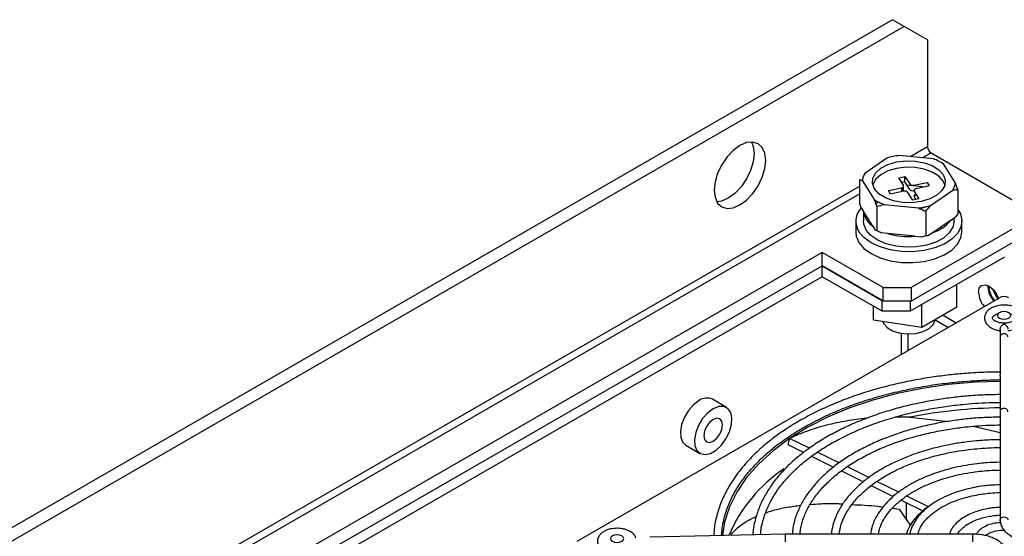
# Model space of a CAD drawing. Header units: millimetres. Extents: x -415 to 5, y -292 to 5.
# Tile 65 of 72: x -98 to -68, y -85 to -69. Entities that reach past the tile are written whole.
import ezdxf

# ---------------------------------------------------------------- set-up
doc = ezdxf.new("R2010")
doc.units = ezdxf.units.MM
doc.header["$MEASUREMENT"] = 0
doc.layers.add('实线', color=2, linetype='Continuous', lineweight=25)

msp = doc.modelspace()

# ---------------------------------------------------------------- linework, layer by layer
at = {"layer": '实线', "color": 7, "linetype": 'Continuous', "lineweight": 25}
for p, q in [((-71.2408, -68.9927), (-115.0814, -94.3013)), ((-70.8872, -69.1968), (-71.2408, -68.9927)), ((-70.8872, -69.1968), (-114.7278, -94.5054)), ((-70.1801, -69.6051), (-70.8872, -69.1968)), ((-70.1801, -69.6051), (-70.1801, -72.8327)), ((-70.1801, -72.8327), (-70.6899, -73.1269)), ((-70.0759, -73.0131), (-70.336, -73.1632)), ((-70.0759, -73.0131), (-67.281, -74.6266)), ((-71.4041, -73.1694), (-72.077, -73.6311)), ((-70.0038, -73.1973), (-71.0329, -73.0917)), ((-69.7306, -73.3256), (-69.7549, -73.3116)), ((-69.7017, -73.344), (-69.7308, -73.3261)), ((-69.3455, -73.9113), (-69.7017, -73.344)), ((-72.2238, -74.5483), (-72.2238, -73.8135)), ((-72.1461, -73.8555), (-71.7899, -74.4228)), ((-71.0511, -73.7626), (-70.8631, -73.7232)), ((-70.908, -73.9905), (-71.0511, -73.7626)), ((-70.8631, -73.8865), (-70.9605, -73.9069)), ((-70.8631, -73.7232), (-70.7199, -73.9512)), ((-70.8631, -73.8865), (-70.8631, -73.7232)), ((-70.7199, -74.1145), (-70.8631, -73.8865)), ((-70.5919, -73.9858), (-70.197, -73.9031)), ((-70.197, -73.9031), (-70.1288, -74.0117)), ((-72.2238, -74.0124), (-111.0675, -96.4364)), ((-71.3628, -74.1471), (-70.9679, -74.0645)), ((-71.2946, -74.2556), (-71.3628, -74.1471)), ((-70.8998, -74.173), (-71.2946, -74.2556)), ((-70.9679, -74.0645), (-70.9679, -74.1873)), ((-70.9646, -74.0637), (-70.908, -74.1538)), ((-70.908, -74.1538), (-70.908, -74.0299)), ((-70.8039, -73.9808), (-70.2517, -74.0374)), ((-70.5896, -74.1486), (-70.5919, -74.1491)), ((-70.5836, -74.1683), (-70.4405, -74.3962)), ((-70.1288, -74.0117), (-70.5237, -74.0943)), ((-70.0875, -74.5974), (-69.4146, -74.1357)), ((-69.2678, -74.1167), (-69.2678, -74.8516)), ((-72.2238, -74.253), (-110.7134, -96.4726)), ((-70.6285, -74.4355), (-70.7717, -74.2076)), ((-70.4405, -74.3962), (-70.6285, -74.4355)), ((-70.5311, -74.4152), (-70.5836, -74.3316)), ((-72.1799, -74.6671), (-72.1087, -74.7806)), ((-72.1098, -74.7788), (-72.1098, -75.0756)), ((-71.8273, -75.2288), (-72.1087, -74.7806)), ((-71.7122, -74.6282), (-71.7122, -75.363)), ((-71.4878, -74.5695), (-70.4587, -74.6751)), ((-70.2343, -74.7798), (-70.2343, -75.5147)), ((-72.3458, -75.0756), (-72.3458, -75.4022)), ((-72.0801, -74.9123), (-72.0582, -74.861)), ((-69.4852, -75.0497), (-70.0169, -75.4145)), ((-69.4852, -75.0497), (-69.3507, -74.9574)), ((-69.3818, -75.0756), (-69.3818, -74.9787)), ((-69.1458, -75.4022), (-69.1458, -75.0756)), ((-71.8273, -75.2288), (-71.7561, -75.3422)), ((-67.281, -75.1164), (-70.6751, -77.0758)), ((-69.9481, -75.3673), (-69.9462, -75.3869)), ((-69.7632, -75.2951), (-69.7802, -75.2521)), ((-71.3798, -75.4461), (-71.5856, -75.425)), ((-70.5667, -75.5295), (-71.3798, -75.4461)), ((-67.281, -75.5247), (-70.6751, -77.4841)), ((-70.5667, -75.5295), (-70.3609, -75.5507)), ((-70.0169, -75.4145), (-70.1515, -75.5068)), ((-73.3621, -76.0145), (-109.7867, -97.042)), ((-71.5236, -77.0758), (-73.3621, -76.0145)), ((-73.3621, -76.4228), (-73.3621, -76.0145)), ((-67.866, -76.1564), (-70.7034, -77.7944)), ((-109.7424, -97.4246), (-73.3621, -76.4228)), ((-73.3621, -76.4228), (-71.5236, -77.4841)), ((-73.3621, -76.7494), (-73.3621, -76.4228)), ((-71.5519, -77.4678), (-73.3621, -76.4228)), ((-73.3621, -76.7494), (-109.4952, -97.6085)), ((-71.5519, -77.7944), (-73.3621, -76.7494)), ((-71.5236, -77.0758), (-70.6751, -77.0758)), ((-71.5236, -77.4841), (-71.5236, -77.0758)), ((-70.6751, -77.0758), (-70.6751, -77.4841)), ((-69.2958, -77.6678), (-69.2958, -76.9818)), ((-68.3629, -77.0558), (-68.3611, -77.018)), ((-80.7443, -84.734), (-68.0164, -77.3863)), ((-71.5519, -77.7944), (-71.5519, -77.4678)), ((-71.8073, -78.0563), (-71.8073, -77.647)), ((-70.6751, -77.4841), (-71.5236, -77.4841)), ((-70.7034, -77.4841), (-70.7034, -77.7944)), ((-70.3573, -78.2806), (-70.3573, -77.5946)), ((-69.2958, -77.6678), (-70.3573, -78.2806)), ((-70.3573, -78.2806), (-71.8073, -78.0563)), ((-70.7034, -77.7944), (-71.5519, -77.7944)), ((-69.5672, -78.2816), (-69.9497, -78.0607)), ((-69.7137, -77.909), (-69.3177, -78.1376)), ((-67.9928, -78.3289), (-67.9928, -78.5683)), ((-70.9773, -78.4572), (-70.9773, -79.0956)), ((-70.7689, -78.9753), (-70.7689, -78.4767)), ((-67.9928, -78.5683), (-67.9928, -79.6368)), ((-67.9928, -79.7491), (-67.9928, -80.3058)), ((-67.9928, -80.384), (-67.9928, -80.8246)), ((-76.2431, -80.6943), (-76.6674, -80.4493)), ((-70.7181, -80.9915), (-71.1608, -80.9875)), ((-70.7181, -80.9915), (-69.5534, -81.1165)), ((-67.9928, -80.8246), (-67.9928, -81.0063)), ((-67.9927, -80.9991), (-67.9928, -81.007)), ((-67.9928, -81.0063), (-67.9928, -81.6869)), ((-68.8096, -81.2621), (-67.9928, -81.4547)), ((-77.4673, -81.835), (-77.043, -82.0799)), ((-74.3955, -81.8167), (-73.9148, -82.0533)), ((-73.7427, -81.9269), (-74.3425, -81.6316)), ((-67.9927, -81.6796), (-67.9928, -81.6876)), ((-67.9928, -81.6869), (-67.9928, -82.3676)), ((-73.6807, -82.1686), (-73.019, -82.4944)), ((-72.8451, -82.3688), (-73.5118, -82.0405)), ((-71.9481, -82.8104), (-72.6151, -82.482)), ((-67.9927, -82.3603), (-67.9928, -82.3682)), ((-67.9928, -82.3676), (-67.9928, -83.0485)), ((-72.7804, -82.6118), (-72.117, -82.9384)), ((-71.8804, -83.0549), (-71.2148, -83.3826)), ((-71.0506, -83.2522), (-71.7107, -82.9273)), ((-67.9927, -83.0413), (-67.9928, -83.0493)), ((-67.9928, -83.0485), (-67.9928, -83.7302)), ((-70.1576, -83.6918), (-70.8215, -83.365)), ((-70.9816, -83.4974), (-70.3284, -83.819)), ((-70.82, -84.0806), (-70.82, -83.5769)), ((-71.2409, -83.7365), (-71.0412, -83.7625)), ((-71.0412, -83.7625), (-70.7066, -84.2437)), ((-67.9927, -83.7231), (-67.9928, -83.7312)), ((-67.9928, -83.7302), (-67.9928, -84.0904)), ((-74.4763, -84.5169), (-78.5516, -84.6131)), ((-68.8178, -84.5169), (-74.4763, -84.5169)), ((-68.8178, -84.7526), (-68.8178, -84.5169))]:
    msp.add_line(p, q, dxfattribs=at)
at = {"layer": '实线', "color": 7, "linetype": 'Continuous', "lineweight": 25, "flags": 128}
for points in [[(-75.837, -74.5855), (-75.6357, -74.4387), (-75.4481, -74.2407), (-75.287, -74.0049), (-75.1634, -73.7475), (-75.0857, -73.4861), (-75.0592, -73.2383), (-75.0857, -73.0211), (-75.1634, -72.8493), (-75.287, -72.7347), (-75.4481, -72.6849), (-75.6357, -72.7035), (-75.837, -72.7891), (-76.0383, -72.9359), (-76.2259, -73.134), (-76.387, -73.3697), (-76.5106, -73.6271), (-76.5883, -73.8886), (-76.6148, -74.1363), (-76.5883, -74.3535), (-76.5106, -74.5253), (-76.387, -74.6399), (-76.2259, -74.6897), (-76.0383, -74.6711), (-75.837, -74.5855)], [(-75.493, -72.6831), (-75.4392, -72.817), (-75.4127, -73.0342), (-75.4392, -73.282), (-75.5169, -73.5434), (-75.6405, -73.8008), (-75.8016, -74.0366), (-75.9892, -74.2346), (-76.1905, -74.3814), (-76.3918, -74.467), (-76.5345, -74.4874)], [(-71.78, -74.0998), (-71.8417, -73.9379), (-71.8288, -73.7723), (-71.7421, -73.6143), (-71.5875, -73.4746), (-71.3755, -73.3628), (-71.1207, -73.2864), (-70.8402, -73.2507), (-70.5534, -73.2582), (-70.2796, -73.3082), (-70.0376, -73.3975), (-69.8439, -73.5199), (-69.7116, -73.667), (-69.6499, -73.8289), (-69.6628, -73.9945), (-69.7495, -74.1525), (-69.9041, -74.2922), (-70.1161, -74.4041), (-70.3709, -74.4804), (-70.6514, -74.5161), (-70.9383, -74.5086), (-71.212, -74.4586), (-71.454, -74.3693), (-71.6477, -74.247), (-71.78, -74.0998)], [(-69.659, -73.9814), (-69.7116, -73.863), (-69.8439, -73.7158), (-70.0376, -73.5935), (-70.2796, -73.5042), (-70.5534, -73.4542), (-70.8402, -73.4467), (-71.1207, -73.4824), (-71.3755, -73.5587), (-71.5875, -73.6706), (-71.7421, -73.8102), (-71.8288, -73.9683), (-71.8326, -73.9814)], [(-70.9679, -74.0645), (-70.9502, -74.0596), (-70.9345, -74.0528), (-70.9214, -74.0444), (-70.9114, -74.0346), (-70.9049, -74.024), (-70.9021, -74.0128), (-70.9031, -74.0015), (-70.908, -73.9905)], [(-70.908, -74.1538), (-70.9031, -74.1648), (-70.902, -74.1735)], [(-70.5237, -74.0943), (-70.5414, -74.0992), (-70.5571, -74.106), (-70.5702, -74.1144), (-70.5802, -74.1241), (-70.5867, -74.1348), (-70.5895, -74.146), (-70.5885, -74.1573), (-70.5836, -74.1683)], [(-71.7574, -74.5473), (-71.6805, -74.5021), (-71.6651, -74.4938)], [(-70.5271, -74.2584), (-70.5414, -74.2625), (-70.5571, -74.2693), (-70.5702, -74.2777), (-70.5802, -74.2874), (-70.5867, -74.2981), (-70.5895, -74.3093), (-70.5885, -74.3206), (-70.5836, -74.3316)], [(-70.5845, -74.2937), (-70.5072, -74.3003), (-70.5003, -74.301)], [(-69.2678, -74.7217), (-69.1914, -74.8565), (-69.1462, -75.0545), (-69.1758, -75.2535), (-69.2788, -75.4442), (-69.4504, -75.6177), (-69.6825, -75.7658), (-69.9644, -75.8816), (-70.2828, -75.9597), (-70.6229, -75.9965), (-70.9687, -75.9902), (-71.3041, -75.9412), (-71.6133, -75.8517), (-71.8821, -75.7259), (-72.0977, -75.5696), (-72.25, -75.3903), (-72.25, -75.3903)], [(-70.4435, -74.6899), (-70.3709, -74.6764), (-70.1737, -74.6218)], [(-72.0282, -75.3439), (-72.1008, -75.1659), (-72.1098, -75.0756)], [(-69.3818, -75.0756), (-69.3818, -75.0766), (-69.419, -75.2582), (-69.5277, -75.4299), (-69.7021, -75.5825), (-69.9327, -75.7078), (-70.2072, -75.799), (-70.5107, -75.8512), (-70.8269, -75.8616), (-71.1387, -75.8296), (-71.4294, -75.757), (-71.6831, -75.6476), (-71.8864, -75.5074), (-72.0282, -75.3439)], [(-72.3458, -75.4022), (-72.3321, -75.5229), (-72.25, -75.7169)], [(-72.25, -75.7169), (-72.0977, -75.8963), (-71.8821, -76.0525), (-71.6133, -76.1783), (-71.3041, -76.2678), (-70.9687, -76.3168), (-70.6229, -76.3231), (-70.2828, -76.2863), (-69.9644, -76.2082), (-69.6825, -76.0924), (-69.4504, -75.9443), (-69.2788, -75.7708), (-69.1758, -75.5802), (-69.1458, -75.4022)], [(-68.6457, -77.2191), (-68.6215, -77.0924), (-68.5525, -77.013), (-68.4493, -76.993), (-68.3275, -77.0353), (-68.2057, -77.1336), (-68.1025, -77.2728), (-68.0432, -77.4018)], [(-68.0566, -77.4095), (-68.1183, -77.3166), (-68.2156, -77.1234)], [(-71.5326, -78.0988), (-71.4979, -78.1725), (-71.3841, -78.2935), (-71.2137, -78.3897), (-71.0016, -78.4527), (-70.7668, -78.4768), (-70.5302, -78.4598), (-70.3127, -78.4034), (-70.1337, -78.3124), (-70.009, -78.1951), (-69.9499, -78.0617), (-69.9474, -78.0439)], [(-68.0164, -77.8353), (-68.0597, -77.8728), (-68.075, -77.9169), (-68.0597, -77.9611), (-68.0164, -77.9986), (-67.9515, -78.0236), (-67.875, -78.0324), (-67.7984, -78.0236), (-67.7335, -77.9986), (-67.6902, -77.9611), (-67.675, -77.9169), (-67.6902, -77.8728), (-67.7335, -77.8353), (-67.7984, -77.8103), (-67.875, -77.8015), (-67.9515, -77.8103), (-68.0164, -77.8353)], [(-67.9928, -79.9091), (-68.7496, -79.9347), (-69.5494, -80.0048), (-70.3339, -80.1185), (-71.0962, -80.2747), (-71.8293, -80.472), (-72.5266, -80.7087), (-73.1818, -80.9825), (-73.789, -81.2911), (-74.3425, -81.6316)], [(-77.0673, -80.4889), (-77.2341, -80.6142), (-77.386, -80.7864), (-77.5096, -80.9902), (-77.5939, -81.2075), (-77.6314, -81.419), (-77.6188, -81.6059), (-77.5572, -81.7516), (-77.4673, -81.835)], [(-76.6431, -80.7339), (-76.8098, -80.8591), (-76.9617, -81.0313), (-77.0853, -81.2351), (-77.1697, -81.4524), (-77.2072, -81.6639), (-77.1946, -81.8508), (-77.133, -81.9965), (-77.0278, -82.0881), (-76.8885, -82.1173), (-76.7274, -82.0817), (-76.5588, -81.9844), (-76.3976, -81.8339), (-76.2583, -81.6438), (-76.1532, -81.4309), (-76.0916, -81.2141), (-76.079, -81.0126), (-76.1165, -80.8445), (-76.2008, -80.7245), (-76.3244, -80.6634), (-76.4763, -80.6666), (-76.6431, -80.7339)], [(-76.6431, -81.0605), (-76.7513, -81.1478), (-76.8431, -81.2716), (-76.9044, -81.413), (-76.9259, -81.5504), (-76.9044, -81.6629), (-76.8431, -81.7335), (-76.7513, -81.7513), (-76.6431, -81.7137), (-76.5348, -81.6264), (-76.4431, -81.5026), (-76.3818, -81.3612), (-76.3602, -81.2238), (-76.3818, -81.1113), (-76.4431, -81.0407), (-76.5348, -81.0229), (-76.6431, -81.0605)], [(-74.3425, -81.6316), (-74.8375, -82.0009), (-75.2695, -82.3957), (-75.6344, -82.8125), (-75.9291, -83.2473), (-76.1509, -83.6964), (-76.2977, -84.1556), (-76.3635, -84.5614)], [(-67.9889, -84.115), (-67.9928, -84.0904), (-67.9838, -84.0536), (-67.9583, -84.0224), (-67.9201, -84.0015), (-67.875, -83.9942), (-67.8298, -84.0015), (-67.7916, -84.0224), (-67.7661, -84.0536), (-67.7571, -84.0904), (-67.7571, -84.0908)], [(-79.6836, -84.5707), (-79.727, -84.6081), (-79.7422, -84.6523), (-79.727, -84.6965), (-79.6836, -84.7339), (-79.6187, -84.759), (-79.5422, -84.7678), (-79.4657, -84.759), (-79.4008, -84.7339), (-79.3574, -84.6965), (-79.3422, -84.6523), (-79.3574, -84.6081), (-79.4008, -84.5707), (-79.4657, -84.5456), (-79.5422, -84.5368), (-79.6187, -84.5456), (-79.6836, -84.5707)]]:
    msp.add_lwpolyline(points, dxfattribs=at)
at = {"layer": '实线', "color": 7, "linetype": 'Continuous', "lineweight": 25}
for centre, radius, start, end in [((-69.954, -72.8224), 0.2264, 182.60548, 237.39452), ((-70.7814, -75.2195), 2.1426, 96.74149, 106.89595), ((-70.4994, -74.6021), 1.4897, 57.62097, 70.567), ((-71.6321, -73.8909), 0.5152, 149.71896, 176.06414), ((-70.8643, -74.2961), 0.1281, 43.68851, 106.07918), ((-70.6273, -73.8627), 0.1281, 223.68851, 286.07918), ((-70.6273, -74.026), 0.1281, 223.68851, 286.07918), ((-69.8595, -73.8759), 0.5152, 329.71896, 356.06414), ((-70.9922, -73.1647), 1.4897, 237.62097, 250.567), ((-71.7556, -75.0729), 0.5876, 136.81547, 212.69836), ((-71.4789, -74.6976), 0.6353, 187.5085, 236.74023), ((-70.7102, -72.5473), 2.1426, 276.74149, 286.89595), ((-70.3551, -74.3517), 1.1153, 287.6544, 321.25683), ((-70.7475, -73.2875), 2.2494, 253.67517, 274.61119), ((-67.6624, -77.0204), 0.7014, 182.8907, 221.50248), ((-67.6667, -77.0178), 0.668, 181.16187, 222.47053), ((-67.9452, -77.1837), 0.7014, 182.8907, 221.50248), ((-67.875, -77.6592), 0.3074, 62.60967, 117.39033), ((-76.8342, -80.8042), 0.3921, 64.82419, 126.48627), ((-67.896, -94.9463), 14.2373, 90.38954, 101.43281), ((-71.8946, -86.4105), 4.6642, 124.0255, 156.58486), ((-69.2929, -85.083), 1.638, 121.86351, 159.77912)]:
    msp.add_arc(centre, radius, start, end, dxfattribs=at)
for centre, major_axis, ratio, start_param, end_param in [((-67.875, -78.5683), (0.1179, 0), 0.8248867, 0, 3.1415927), ((-67.875, -80.8246), (0.1179, 0), 0.8248867, 0, 3.1415927), ((-67.875, -84.8156), (5.0305, 19.3359), 0.3543434, 1.4980069, 1.5076638), ((-74.4749, -84.6347), (-0.0014, 0.1179), 0.0083447, 6.2830868, 9.4246794)]:
    msp.add_ellipse(centre, major_axis=major_axis, ratio=ratio, start_param=start_param, end_param=end_param, dxfattribs=at)
for points in [[(-72.2238, -73.8135), (-72.1984, -73.8234), (-72.1726, -73.837), (-72.1461, -73.8555)], [(-69.4146, -74.1357), (-69.3645, -74.125), (-69.3157, -74.1192), (-69.2678, -74.1167)], [(-69.2678, -74.1167), (-69.2932, -74.046), (-69.319, -73.9773), (-69.3455, -73.9113)], [(-71.7899, -74.4228), (-71.7634, -74.4888), (-71.7375, -74.5575), (-71.7122, -74.6282)], [(-71.7122, -74.6282), (-71.6391, -74.6053), (-71.5644, -74.5854), (-71.4878, -74.5695)], [(-70.4587, -74.6751), (-70.382, -74.7067), (-70.3074, -74.7419), (-70.2343, -74.7798)], [(-70.2343, -74.7798), (-70.1864, -74.7166), (-70.1376, -74.6555), (-70.0875, -74.5974)]]:
    msp.add_open_spline(points, degree=3, dxfattribs=at)
for points, knots in [([(-72.1799, -74.6671), (-72.1872, -74.6478), (-72.202, -74.6088), (-72.2164, -74.5686), (-72.2238, -74.5483)], [0, 0, 0, 0, 0.4938043, 1, 1, 1, 1]), ([(-69.2678, -74.8516), (-69.2817, -74.8697), (-69.309, -74.9055), (-69.3369, -74.9402), (-69.3507, -74.9574)], [0, 0, 0, 0, 0.50619566, 1, 1, 1, 1]), ([(-71.7122, -75.363), (-71.7195, -75.36), (-71.734, -75.354), (-71.7488, -75.3461), (-71.7561, -75.3422)], [0, 0, 0, 0, 0.5061957, 1, 1, 1, 1]), ([(-71.5856, -75.425), (-71.6066, -75.4152), (-71.6493, -75.3952), (-71.6911, -75.3739), (-71.7122, -75.363)], [0, 0, 0, 0, 0.49380434, 1, 1, 1, 1]), ([(-70.2343, -75.5147), (-70.2554, -75.5211), (-70.2972, -75.5339), (-70.3398, -75.5451), (-70.3609, -75.5507)], [0, 0, 0, 0, 0.5061957, 1, 1, 1, 1]), ([(-70.1515, -75.5068), (-70.1652, -75.5086), (-70.1931, -75.5121), (-70.2204, -75.5138), (-70.2343, -75.5147)], [0, 0, 0, 0, 0.4938043, 1, 1, 1, 1]), ([(-67.875, -77.6056), (-67.9427, -77.6096), (-68.0363, -77.6152), (-68.1603, -77.6503), (-68.2528, -77.689), (-68.3448, -77.7502), (-68.4183, -77.83), (-68.4654, -77.9336), (-68.4672, -78.0553), (-68.4155, -78.1682), (-68.3299, -78.2538), (-68.2339, -78.3116), (-68.1328, -78.3495), (-68.0543, -78.3716), (-68.0044, -78.375), (-67.9928, -78.3758)], [0, 0, 0, 0, 0.1221242, 0.1686064, 0.244485, 0.3206021, 0.4013838, 0.4860373, 0.5795446, 0.6770796, 0.7668593, 0.8472063, 0.9092375, 0.9788779, 1, 1, 1, 1]), ([(-67.7604, -78.373), (-67.7318, -78.3709), (-67.6775, -78.367), (-67.5899, -78.3404), (-67.497, -78.3023), (-67.4052, -78.2409), (-67.3316, -78.1612), (-67.2845, -78.0576), (-67.2827, -77.9359), (-67.3344, -77.823), (-67.42, -77.7373), (-67.5161, -77.6798), (-67.6169, -77.641), (-67.7336, -77.6122), (-67.8235, -77.608), (-67.875, -77.6056)], [0, 0, 0, 0, 0.0517541, 0.0981641, 0.1739249, 0.2499237, 0.33058, 0.4151019, 0.5084641, 0.6058476, 0.6954878, 0.77571, 0.8376449, 0.9071771, 1, 1, 1, 1]), ([(-67.6966, -77.8657), (-67.6951, -77.866), (-67.6688, -77.8725), (-67.625, -77.8909), (-67.5732, -77.9206), (-67.5391, -77.9521), (-67.5222, -77.9808), (-67.5203, -77.9977), (-67.5255, -78.0209), (-67.5593, -78.0612), (-67.6163, -78.0967), (-67.6813, -78.1227), (-67.7653, -78.1437), (-67.8794, -78.1541), (-67.9852, -78.1434), (-68.0672, -78.1227), (-68.1253, -78.1006), (-68.1766, -78.0704), (-68.2108, -78.0391), (-68.2277, -78.0103), (-68.2296, -77.9934), (-68.2244, -77.9703), (-68.1908, -77.9298), (-68.1331, -77.8949), (-68.0855, -77.8739), (-68.0571, -77.8672), (-68.0514, -77.8658)], [0, 0, 0, 0, 0.0022715, 0.0419682, 0.0804822, 0.1193931, 0.1601503, 0.2127021, 0.2676494, 0.3219826, 0.366907, 0.402734, 0.4407464, 0.4996624, 0.5650687, 0.5905571, 0.6302539, 0.6687678, 0.7076788, 0.7484359, 0.8009877, 0.855935, 0.9102682, 0.9551926, 0.9910197, 1, 1, 1, 1]), ([(-67.9928, -78.3289), (-67.9926, -78.325), (-67.9923, -78.3171), (-67.9897, -78.3046), (-67.9856, -78.2916), (-67.9799, -78.2784), (-67.9727, -78.2651), (-67.96, -78.2454), (-67.9388, -78.2203), (-67.908, -78.1924), (-67.8863, -78.1787), (-67.875, -78.1715)], [0, 0, 0, 0, 0.0642957, 0.1291368, 0.1950884, 0.2626505, 0.3322367, 0.4041631, 0.5831621, 0.7822993, 1, 1, 1, 1]), ([(-67.875, -78.1715), (-67.87, -78.1745), (-67.8602, -78.1804), (-67.8457, -78.1907), (-67.8319, -78.2019), (-67.8187, -78.2138), (-67.8065, -78.2262), (-67.7954, -78.239), (-67.7841, -78.2541), (-67.7732, -78.2717), (-67.7641, -78.2916), (-67.7582, -78.3111), (-67.7575, -78.323), (-67.7571, -78.3289)], [0, 0, 0, 0, 0.0957721, 0.188393, 0.2776473, 0.3633515, 0.445373, 0.523648, 0.5982015, 0.7045472, 0.806024, 0.9039338, 1, 1, 1, 1]), ([(-67.9959, -79.6268), (-68.2133, -79.6299), (-68.5337, -79.6346), (-69.0221, -79.6658), (-69.4674, -79.7053), (-69.9915, -79.771), (-70.532, -79.8594), (-71.0849, -79.9732), (-71.6387, -80.1126), (-72.1855, -80.2773), (-72.7188, -80.4671), (-73.2329, -80.6809), (-73.7231, -80.9179), (-74.1854, -81.177), (-74.6163, -81.4567), (-75.0127, -81.7561), (-75.3719, -82.0737), (-75.6916, -82.4084), (-75.9695, -82.7594), (-76.2033, -83.1257), (-76.3914, -83.5067), (-76.5282, -83.9022), (-76.6095, -84.2576), (-76.6201, -84.4812), (-76.6242, -84.5676)], [0, 0, 0, 0, 0.0489721, 0.07217, 0.1106445, 0.1504183, 0.1929157, 0.237079, 0.2824818, 0.3287859, 0.3757557, 0.4232227, 0.4710677, 0.5192095, 0.5675981, 0.6162112, 0.6650502, 0.7141472, 0.7635657, 0.8134063, 0.8638139, 0.9149852, 0.9671739, 1, 1, 1, 1]), ([(-67.9923, -79.7491), (-67.9922, -79.7424), (-67.992, -79.7248), (-67.986, -79.6954), (-67.9785, -79.6636), (-67.9757, -79.6386), (-67.9807, -79.625), (-67.987, -79.6233), (-67.991, -79.6265), (-67.9917, -79.6301), (-67.9919, -79.6314)], [0, 0, 0, 0, 0.0857129, 0.2245743, 0.3899795, 0.5634934, 0.714348, 0.8696428, 0.9555469, 1, 1, 1, 1]), ([(-76.3888, -84.562), (-76.3813, -84.4571), (-76.3634, -84.2067), (-76.2608, -83.8291), (-76.0995, -83.4328), (-75.8894, -83.0604), (-75.629, -82.6997), (-75.3196, -82.3526), (-74.9633, -82.0209), (-74.5623, -81.7067), (-74.1193, -81.4118), (-73.6373, -81.1382), (-73.1197, -80.8877), (-72.5705, -80.6619), (-71.9945, -80.4626), (-71.3976, -80.2911), (-70.7884, -80.1489), (-70.1836, -80.0377), (-69.6179, -79.9593), (-69.1181, -79.9092), (-68.6445, -79.8772), (-68.2777, -79.8625), (-68.0502, -79.8609), (-67.9928, -79.8605)], [0, 0, 0, 0, 0.0430959, 0.102837, 0.1562379, 0.2093014, 0.2620758, 0.3146335, 0.3670379, 0.4193345, 0.4715477, 0.5236789, 0.5757145, 0.627615, 0.6793034, 0.730636, 0.7813263, 0.8307158, 0.8768716, 0.91535, 0.94756, 0.9867759, 1, 1, 1, 1]), ([(-67.9926, -80.3073), (-68.1926, -80.3104), (-68.4884, -80.315), (-68.9398, -80.3461), (-69.3529, -80.3854), (-69.838, -80.4509), (-70.3368, -80.5389), (-70.845, -80.652), (-71.3517, -80.7901), (-71.849, -80.9531), (-72.3305, -81.1403), (-72.7908, -81.3508), (-73.2254, -81.5834), (-73.6302, -81.8368), (-74.0019, -82.1099), (-74.3377, -82.4014), (-74.6349, -82.71), (-74.8913, -83.0349), (-75.104, -83.3752), (-75.2723, -83.7303), (-75.3863, -84.1002), (-75.4444, -84.3721), (-75.446, -84.5201), (-75.4463, -84.5398)], [0, 0, 0, 0, 0.0525245, 0.077663, 0.1193366, 0.1623979, 0.2083846, 0.2561449, 0.3052147, 0.355228, 0.405932, 0.4571487, 0.5087569, 0.56068, 0.6128802, 0.6653525, 0.7181313, 0.771294, 0.8249686, 0.8793446, 0.9346857, 0.9913386, 1, 1, 1, 1]), ([(-67.9924, -80.3058), (-67.9925, -80.3053), (-67.9929, -80.3031), (-67.9904, -80.3099), (-67.9896, -80.3282), (-67.992, -80.3544), (-67.9923, -80.3754), (-67.9924, -80.384)], [0, 0, 0, 0, 0.0691883, 0.3074571, 0.5662405, 0.8207565, 1, 1, 1, 1]), ([(-75.2127, -84.5342), (-75.2127, -84.532), (-75.2121, -84.3978), (-75.1542, -84.1435), (-75.037, -83.7758), (-74.8634, -83.4272), (-74.6403, -83.0894), (-74.3675, -82.7646), (-74.0477, -82.4548), (-73.6832, -82.1618), (-73.2767, -81.8878), (-72.8314, -81.6348), (-72.3511, -81.4048), (-71.8402, -81.1997), (-71.3042, -81.021), (-70.7506, -80.8706), (-70.1918, -80.7499), (-69.6501, -80.6606), (-69.1711, -80.6031), (-68.7357, -80.5669), (-68.3574, -80.5459), (-68.1041, -80.5431), (-67.9928, -80.5418)], [0, 0, 0, 0, 0.00106205, 0.06486828, 0.12317368, 0.18099344, 0.23838405, 0.29544973, 0.35228908, 0.40897399, 0.46554421, 0.52200242, 0.57832838, 0.63446, 0.69027209, 0.74551717, 0.79965508, 0.85124891, 0.89751587, 0.93163304, 0.96996334, 1, 1, 1, 1]), ([(-72.0194, -81.0245), (-72.2248, -81.0484), (-72.6416, -81.0967), (-73.1353, -81.2045), (-73.5217, -81.3124), (-73.8072, -81.4072), (-74.0827, -81.5125), (-74.2559, -81.5919), (-74.3425, -81.6316)], [0, 0, 0, 0, 0.23849269, 0.48390434, 0.61223553, 0.7408395, 0.87027824, 1, 1, 1, 1]), ([(-67.9934, -80.988), (-68.1733, -80.991), (-68.441, -80.9956), (-68.851, -81.0263), (-69.2291, -81.0655), (-69.6718, -81.1307), (-70.1252, -81.2182), (-70.5848, -81.3303), (-71.0399, -81.4669), (-71.483, -81.6275), (-71.9078, -81.8114), (-72.3092, -82.0175), (-72.6827, -82.2445), (-73.0245, -82.491), (-73.3316, -82.7559), (-73.6012, -83.0379), (-73.8304, -83.3361), (-74.0176, -83.6498), (-74.1566, -83.9786), (-74.2411, -84.2695), (-74.2557, -84.451), (-74.261, -84.5169)], [0, 0, 0, 0, 0.0565651, 0.084217, 0.1300296, 0.1773368, 0.227823, 0.2802132, 0.3339957, 0.3887695, 0.4442621, 0.5002881, 0.5567296, 0.6135252, 0.6706618, 0.7281798, 0.7861816, 0.8448433, 0.9044334, 0.9653354, 1, 1, 1, 1]), ([(-74.0235, -84.5169), (-74.0199, -84.4671), (-74.0086, -84.307), (-73.9281, -84.0397), (-73.7887, -83.7191), (-73.5945, -83.409), (-73.3522, -83.1115), (-73.0629, -82.8286), (-72.7294, -82.5625), (-72.3546, -82.3153), (-71.9422, -82.0892), (-71.4965, -81.8864), (-71.0228, -81.7087), (-70.5283, -81.5582), (-70.0246, -81.4368), (-69.5301, -81.3456), (-69.0908, -81.2866), (-68.6925, -81.2495), (-68.341, -81.2271), (-68.1028, -81.224), (-67.9928, -81.2226)], [0, 0, 0, 0, 0.0291419, 0.0937914, 0.1577347, 0.2210293, 0.2838344, 0.346308, 0.4085628, 0.470655, 0.5325837, 0.5943036, 0.6556902, 0.7164843, 0.7761181, 0.8331099, 0.8851619, 0.9225997, 0.9642373, 1, 1, 1, 1]), ([(-67.9935, -81.6687), (-68.1515, -81.6717), (-68.3888, -81.6762), (-68.7537, -81.7066), (-69.0932, -81.7456), (-69.4892, -81.8104), (-69.8924, -81.8971), (-70.2979, -82.0079), (-70.6957, -82.1423), (-71.0784, -82.2998), (-71.4401, -82.4793), (-71.7757, -82.6796), (-72.0813, -82.8992), (-72.3532, -83.137), (-72.5884, -83.3918), (-72.7846, -83.6627), (-72.9369, -83.9492), (-73.0429, -84.2353), (-73.0708, -84.4273), (-73.0838, -84.5169)], [0, 0, 0, 0, 0.0616473, 0.09259, 0.143812, 0.1966537, 0.2529901, 0.3113836, 0.3712623, 0.4321835, 0.4938564, 0.5560963, 0.618807, 0.6819653, 0.7456281, 0.809949, 0.8751994, 0.9418065, 1, 1, 1, 1]), ([(-72.8497, -84.5169), (-72.831, -84.4183), (-72.7939, -84.2227), (-72.6696, -83.9356), (-72.4983, -83.6589), (-72.2778, -83.3949), (-72.012, -83.1457), (-71.7032, -82.9134), (-71.3552, -82.7006), (-70.9723, -82.5096), (-70.5601, -82.3426), (-70.1264, -82.202), (-69.6844, -82.09), (-69.2578, -82.0086), (-68.8764, -81.9559), (-68.5199, -81.9225), (-68.2337, -81.9053), (-68.0519, -81.9032), (-67.9928, -81.9025)], [0, 0, 0, 0, 0.0731282, 0.1451721, 0.2161978, 0.2864865, 0.3563029, 0.4258175, 0.4950863, 0.5640773, 0.6326448, 0.7004395, 0.7666526, 0.82902, 0.883154, 0.926045, 0.9759553, 1, 1, 1, 1]), ([(-67.9935, -82.3496), (-68.1271, -82.3525), (-68.3304, -82.3569), (-68.6448, -82.3868), (-68.9409, -82.4256), (-69.2841, -82.4898), (-69.6302, -82.5754), (-69.9743, -82.6843), (-70.3066, -82.8156), (-70.6204, -82.9685), (-70.91, -83.1418), (-71.1709, -83.3341), (-71.3992, -83.5442), (-71.592, -83.7711), (-71.7444, -84.0141), (-71.8549, -84.2637), (-71.8873, -84.4346), (-71.9029, -84.5169)], [0, 0, 0, 0, 0.0686152, 0.1043868, 0.1635298, 0.2244473, 0.2892937, 0.356393, 0.4250918, 0.4948997, 0.5655201, 0.6368034, 0.7087207, 0.7813807, 0.8550636, 0.9302755, 1, 1, 1, 1]), ([(-71.6612, -84.5169), (-71.6487, -84.4528), (-71.6199, -84.3055), (-71.5122, -84.0801), (-71.3522, -83.8449), (-71.1444, -83.623), (-70.894, -83.4167), (-70.6041, -83.2284), (-70.2796, -83.0609), (-69.9273, -82.9168), (-69.5573, -82.799), (-69.1836, -82.7088), (-68.8444, -82.6494), (-68.5333, -82.6118), (-68.2607, -82.5889), (-68.0769, -82.5856), (-67.9928, -82.5842)], [0, 0, 0, 0, 0.06453737, 0.14832677, 0.23044295, 0.31148852, 0.39190591, 0.47188461, 0.55139148, 0.63016787, 0.70749555, 0.78146816, 0.85047219, 0.90007903, 0.95427543, 1, 1, 1, 1]), ([(-67.9936, -83.0309), (-68.099, -83.0336), (-68.2629, -83.0379), (-68.5186, -83.067), (-68.7641, -83.1054), (-69.045, -83.1688), (-69.3239, -83.2526), (-69.5951, -83.3583), (-69.8499, -83.4847), (-70.0822, -83.6307), (-70.2867, -83.7951), (-70.46, -83.9767), (-70.5956, -84.1752), (-70.6841, -84.3568), (-70.706, -84.4739), (-70.7141, -84.5169)], [0, 0, 0, 0, 0.0791362, 0.1230116, 0.1954035, 0.2697545, 0.3486941, 0.4301555, 0.5133829, 0.5978626, 0.6833814, 0.7699393, 0.8578535, 0.9478402, 1, 1, 1, 1]), ([(-70.4738, -84.5169), (-70.4579, -84.4631), (-70.4225, -84.3441), (-70.3079, -84.165), (-70.1458, -83.9846), (-69.9414, -83.8191), (-69.7012, -83.6711), (-69.4314, -83.544), (-69.1439, -83.4412), (-68.8565, -83.3652), (-68.5919, -83.315), (-68.3373, -83.2826), (-68.1425, -83.2664), (-68.0228, -83.2644), (-67.9928, -83.2639)], [0, 0, 0, 0, 0.0843302, 0.1866712, 0.286535, 0.3851075, 0.4827388, 0.5791749, 0.6732385, 0.7612361, 0.8389509, 0.9017448, 0.9753718, 1, 1, 1, 1]), ([(-75.0597, -83.8755), (-74.99, -83.851), (-74.7944, -83.7821), (-74.4445, -83.704), (-74.1456, -83.6659), (-74.0074, -83.6482)], [0, 0, 0, 0, 0.2293762, 0.6436018, 1, 1, 1, 1]), ([(-73.7187, -83.6231), (-73.6144, -83.6153), (-73.3437, -83.5953), (-73.0186, -83.5859), (-72.779, -83.6036), (-72.7353, -83.6068)], [0, 0, 0, 0, 0.3388649, 0.8792608, 1, 1, 1, 1]), ([(-72.4607, -83.6256), (-72.2087, -83.6356), (-71.9082, -83.6476), (-71.5762, -83.6925), (-71.5226, -83.6997)], [0, 0, 0, 0, 0.8386999, 1, 1, 1, 1]), ([(-76.1161, -84.5556), (-76.1021, -84.5345), (-76.036, -84.4348), (-75.8556, -84.2785), (-75.6147, -84.1071), (-75.4215, -84.0211), (-75.3442, -83.9868)], [0, 0, 0, 0, 0.0902345, 0.4269907, 0.7709944, 1, 1, 1, 1]), ([(-67.9938, -83.7129), (-68.0645, -83.7154), (-68.1797, -83.7195), (-68.3625, -83.7472), (-68.5442, -83.785), (-68.7465, -83.8467), (-68.9398, -83.9271), (-69.1183, -84.0271), (-69.2755, -84.1453), (-69.4034, -84.2816), (-69.4891, -84.4068), (-69.5138, -84.4893), (-69.522, -84.5169)], [0, 0, 0, 0, 0.098233, 0.1601288, 0.2618132, 0.3655785, 0.4752035, 0.5878826, 0.7029218, 0.8200998, 0.9399657, 1, 1, 1, 1]), ([(-69.2689, -84.5169), (-69.2669, -84.5116), (-69.2487, -84.4643), (-69.1731, -84.3766), (-69.0442, -84.2612), (-68.8806, -84.161), (-68.6927, -84.0774), (-68.5017, -84.0175), (-68.3155, -83.9781), (-68.1519, -83.9531), (-68.0425, -83.9494), (-67.9928, -83.9477)], [0, 0, 0, 0, 0.0182378, 0.164965, 0.306953, 0.4455815, 0.57876, 0.7143801, 0.8148653, 0.9157836, 1, 1, 1, 1]), ([(-67.9854, -84.173), (-68.0623, -84.1787), (-68.2222, -84.1905), (-68.4198, -84.2651), (-68.5695, -84.3555), (-68.6668, -84.4412), (-68.6985, -84.4985), (-68.7117, -84.5222)], [0, 0, 0, 0, 0.2388717, 0.4970873, 0.7096601, 0.8802632, 1, 1, 1, 1]), ([(-67.9871, -84.0908), (-67.9899, -84.1067), (-67.9943, -84.1313), (-67.9858, -84.1549), (-67.9828, -84.1633)], [0, 0, 0, 0, 0.6455711, 1, 1, 1, 1]), ([(-67.9821, -84.1675), (-67.9832, -84.1665), (-67.9854, -84.1644), (-67.9866, -84.1634), (-67.9865, -84.1644), (-67.9853, -84.1679), (-67.9832, -84.174), (-67.9806, -84.1831), (-67.9774, -84.1949), (-67.974, -84.2093), (-67.9699, -84.2258), (-67.965, -84.2432), (-67.9586, -84.2611), (-67.9528, -84.2747), (-67.9484, -84.2818), (-67.9473, -84.2835)], [0, 0, 0, 0, 0.0688575, 0.1394752, 0.2131632, 0.2886003, 0.370139, 0.453793, 0.5398819, 0.6284311, 0.7150216, 0.8042921, 0.887724, 0.9739522, 1, 1, 1, 1]), ([(-67.9828, -84.1633), (-67.9731, -84.2063), (-67.9519, -84.3006), (-67.8594, -84.426), (-67.7265, -84.5415), (-67.5686, -84.629), (-67.4073, -84.6864), (-67.2897, -84.7175), (-67.2246, -84.7264), (-67.2054, -84.7291)], [0, 0, 0, 0, 0.15142252, 0.33191104, 0.50213098, 0.69187174, 0.8385024, 0.95256363, 1, 1, 1, 1]), ([(-79.5422, -84.3409), (-79.61, -84.345), (-79.7035, -84.3506), (-79.8275, -84.3857), (-79.9201, -84.4244), (-80.012, -84.4855), (-80.0856, -84.5654), (-80.1327, -84.6689), (-80.1345, -84.7907), (-80.0828, -84.9035), (-79.9971, -84.9893), (-79.9011, -85.0467), (-79.8003, -85.0855), (-79.6836, -85.1143), (-79.5936, -85.1185), (-79.5422, -85.121)], [0, 0, 0, 0, 0.1139383, 0.1573048, 0.2280973, 0.2991123, 0.3744793, 0.4534584, 0.5406981, 0.6316953, 0.7154571, 0.7904185, 0.8482918, 0.9132642, 1, 1, 1, 1]), ([(-78.9745, -84.6392), (-78.9845, -84.6117), (-79.0078, -84.5476), (-79.0882, -84.4729), (-79.1832, -84.4151), (-79.2842, -84.3764), (-79.4008, -84.3476), (-79.4908, -84.3434), (-79.5422, -84.3409)], [0, 0, 0, 0, 0.1458803, 0.3401287, 0.5139685, 0.64818, 0.7988548, 1, 1, 1, 1]), ([(-67.7745, -85.0812), (-67.7825, -85.0467), (-67.8024, -84.9611), (-67.8908, -84.8435), (-68.0232, -84.7279), (-68.1814, -84.6407), (-68.3423, -84.5823), (-68.4923, -84.5458), (-68.6473, -84.5218), (-68.7593, -84.5185), (-68.8178, -84.5169)], [0, 0, 0, 0, 0.10183828, 0.25307471, 0.39570681, 0.55469596, 0.67756194, 0.77313708, 0.88151885, 1, 1, 1, 1]), ([(-68.4366, -84.5613), (-68.4072, -84.5384), (-68.3399, -84.4858), (-68.1634, -84.4252), (-67.9934, -84.391), (-67.8921, -84.3987), (-67.8689, -84.4005)], [0, 0, 0, 0, 0.2418845, 0.5542983, 0.8978588, 1, 1, 1, 1])]:
    msp.add_open_spline(points, degree=3, knots=knots, dxfattribs=at)

doc.saveas('drawing.dxf')
